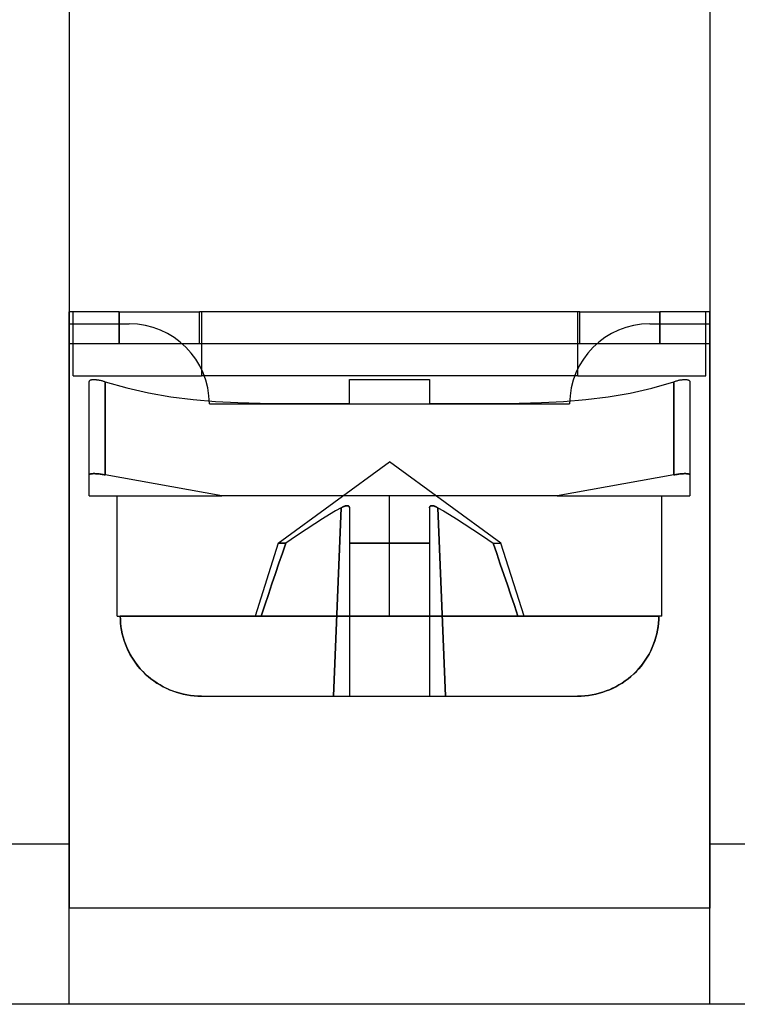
# Model space of a CAD drawing. Header units: millimetres. Extents: x 0 to 93, y -50 to 1.2.
# Tile 90 of 137: x 67.6 to 76.5, y -24.6 to -12.3. Entities that reach past the tile are written whole.
import ezdxf

# ---------------------------------------------------------------- set-up
doc = ezdxf.new("R2010")
doc.units = ezdxf.units.MM
doc.layers.add('MAIN-2', color=7, linetype='Continuous')

msp = doc.modelspace()

# ---------------------------------------------------------------- linework, layer by layer
at = {"layer": 'MAIN-2'}
for p, q in [((68.2, -9.6), (68.2, -23.4)), ((76.2, -9.6), (76.2, -23.4)), ((68.2, -15.95), (68.2, -15.95)), ((68.825, -15.95), (68.2, -15.95)), ((68.2, -16.35), (68.2, -15.95)), ((68.25, -15.95), (68.25, -15.95)), ((68.25, -16.75), (68.25, -15.95)), ((68.825, -15.95), (68.825, -16.35)), ((68.825, -15.95), (69.825, -15.95)), ((68.825, -16.35), (68.825, -15.95)), ((69.825, -16.35), (69.825, -15.95)), ((74.575, -15.95), (69.825, -15.95)), ((69.825, -15.95), (69.825, -15.95)), ((69.825, -15.95), (69.825, -15.95)), ((69.85, -15.95), (69.85, -15.95)), ((69.85, -15.95), (69.85, -15.95)), ((69.85, -15.95), (69.85, -16.75)), ((74.55, -15.95), (74.55, -15.95)), ((74.55, -15.95), (74.55, -15.95)), ((74.55, -16.75), (74.55, -15.95)), ((74.575, -16.35), (74.575, -15.95)), ((74.575, -15.95), (74.575, -15.95)), ((74.575, -15.95), (75.575, -15.95)), ((74.575, -15.95), (74.575, -15.95)), ((76.2, -15.95), (75.575, -15.95)), ((75.575, -15.95), (75.575, -16.35)), ((75.575, -16.35), (75.575, -15.95)), ((76.15, -15.95), (76.15, -15.95)), ((76.15, -16.75), (76.15, -15.95)), ((76.2, -15.95), (76.2, -15.95)), ((76.2, -16.35), (76.2, -15.95)), ((68.2, -16.1), (68.95, -16.1)), ((68.2, -16.1), (68.2, -16.1)), ((68.95, -16.1), (68.95, -16.1)), ((75.45, -16.1), (75.45, -16.1)), ((75.45, -16.1), (76.2, -16.1)), ((76.2, -16.1), (76.2, -16.1)), ((69.611, -16.35), (68.2, -16.35)), ((68.2, -16.35), (68.2, -16.35)), ((68.2, -24.6), (68.2, -16.35)), ((68.2, -16.35), (68.2, -16.35)), ((69.825, -16.35), (69.611, -16.35)), ((69.611, -16.35), (69.611, -16.35)), ((69.825, -16.35), (69.825, -16.35)), ((74.575, -16.35), (69.825, -16.35)), ((69.825, -16.35), (69.825, -16.35)), ((74.789, -16.35), (74.575, -16.35)), ((74.575, -16.35), (74.575, -16.35)), ((74.575, -16.35), (74.575, -16.35)), ((76.2, -16.35), (74.789, -16.35)), ((74.789, -16.35), (74.789, -16.35)), ((76.2, -16.35), (76.2, -16.35)), ((76.2, -24.6), (76.2, -16.35)), ((76.2, -16.35), (76.2, -16.35)), ((68.25, -16.75), (69.85, -16.75)), ((68.25, -16.75), (68.25, -16.75)), ((68.45, -16.819), (68.451, -16.816)), ((68.45, -16.822), (68.45, -16.819)), ((68.45, -17.986), (68.45, -16.822)), ((68.45, -16.822), (68.45, -16.822)), ((68.451, -16.816), (68.452, -16.814)), ((68.452, -16.814), (68.454, -16.811)), ((68.454, -16.811), (68.455, -16.809)), ((68.455, -16.809), (68.458, -16.807)), ((68.458, -16.807), (68.46, -16.805)), ((68.46, -16.805), (68.463, -16.803)), ((68.463, -16.803), (68.466, -16.801)), ((68.466, -16.801), (68.47, -16.8)), ((68.47, -16.8), (68.474, -16.799)), ((68.474, -16.799), (68.478, -16.797)), ((68.478, -16.797), (68.483, -16.796)), ((68.483, -16.796), (68.488, -16.796)), ((68.488, -16.796), (68.494, -16.795)), ((68.494, -16.795), (68.5, -16.795)), ((68.5, -16.795), (68.506, -16.794)), ((68.506, -16.794), (68.513, -16.794)), ((68.513, -16.794), (68.52, -16.795)), ((68.52, -16.795), (68.527, -16.795)), ((68.527, -16.795), (68.535, -16.796)), ((68.535, -16.796), (68.542, -16.797)), ((68.542, -16.797), (68.55, -16.798)), ((68.55, -16.798), (68.557, -16.799)), ((68.557, -16.799), (68.565, -16.8)), ((68.565, -16.8), (68.573, -16.802)), ((68.573, -16.802), (68.58, -16.803)), ((68.58, -16.803), (68.588, -16.805)), ((68.588, -16.805), (68.597, -16.807)), ((68.597, -16.807), (68.605, -16.809)), ((68.605, -16.809), (68.614, -16.811)), ((68.614, -16.811), (68.623, -16.814)), ((68.623, -16.814), (68.632, -16.816)), ((68.632, -16.816), (68.641, -16.819)), ((68.641, -16.819), (68.65, -16.822)), ((68.65, -17.986), (68.65, -16.822)), ((68.65, -16.822), (68.65, -17.986)), ((68.65, -16.822), (68.918, -16.9)), ((68.65, -16.822), (68.65, -16.822)), ((69.85, -16.75), (69.85, -16.75)), ((74.55, -16.75), (69.85, -16.75)), ((69.85, -16.75), (69.85, -16.75)), ((71.7, -16.794), (72.7, -16.794)), ((71.7, -17.092), (71.7, -16.794)), ((71.7, -16.794), (71.7, -16.794)), ((72.7, -16.794), (72.7, -17.092)), ((72.7, -16.794), (72.7, -16.794)), ((74.55, -16.75), (74.55, -16.75)), ((74.55, -16.75), (74.55, -16.75)), ((74.55, -16.75), (76.15, -16.75)), ((75.478, -16.902), (75.75, -16.822)), ((75.75, -16.822), (75.761, -16.819)), ((75.75, -16.822), (75.75, -17.986)), ((75.75, -17.986), (75.75, -16.822)), ((75.75, -16.822), (75.75, -16.822)), ((75.761, -16.819), (75.771, -16.816)), ((75.771, -16.816), (75.781, -16.813)), ((75.781, -16.813), (75.791, -16.81)), ((75.791, -16.81), (75.801, -16.807)), ((75.801, -16.807), (75.81, -16.805)), ((75.81, -16.805), (75.819, -16.803)), ((75.819, -16.803), (75.828, -16.801)), ((75.828, -16.801), (75.837, -16.8)), ((75.837, -16.8), (75.846, -16.798)), ((75.846, -16.798), (75.854, -16.797)), ((75.854, -16.797), (75.863, -16.796)), ((75.863, -16.796), (75.871, -16.795)), ((75.871, -16.795), (75.88, -16.795)), ((75.88, -16.795), (75.887, -16.794)), ((75.887, -16.794), (75.895, -16.794)), ((75.895, -16.794), (75.902, -16.795)), ((75.902, -16.795), (75.908, -16.795)), ((75.908, -16.795), (75.914, -16.796)), ((75.914, -16.796), (75.92, -16.797)), ((75.92, -16.797), (75.925, -16.798)), ((75.925, -16.798), (75.93, -16.8)), ((75.93, -16.8), (75.934, -16.802)), ((75.934, -16.802), (75.938, -16.803)), ((75.938, -16.803), (75.941, -16.806)), ((75.941, -16.806), (75.943, -16.808)), ((75.943, -16.808), (75.946, -16.81)), ((75.946, -16.81), (75.948, -16.813)), ((75.948, -16.813), (75.949, -16.816)), ((75.949, -16.816), (75.95, -16.819)), ((75.95, -16.819), (75.95, -16.822)), ((75.95, -16.822), (75.95, -17.986)), ((75.95, -16.822), (75.95, -16.822)), ((76.15, -16.75), (76.15, -16.75)), ((68.918, -16.9), (69.191, -16.962)), ((69.191, -16.962), (69.468, -17.01)), ((74.929, -17.011), (75.204, -16.964)), ((75.204, -16.964), (75.478, -16.902)), ((69.468, -17.01), (69.746, -17.045)), ((69.746, -17.045), (70.025, -17.069)), ((70.025, -17.069), (70.304, -17.084)), ((70.304, -17.084), (70.583, -17.092)), ((70.583, -17.092), (70.862, -17.095)), ((70.862, -17.095), (71.141, -17.095)), ((71.141, -17.095), (71.421, -17.093)), ((71.421, -17.093), (71.7, -17.092)), ((71.7, -17.092), (71.7, -17.092)), ((72.7, -17.092), (72.98, -17.093)), ((72.7, -17.092), (72.7, -17.092)), ((72.98, -17.093), (73.259, -17.095)), ((73.259, -17.095), (73.539, -17.095)), ((73.539, -17.095), (73.818, -17.092)), ((73.818, -17.092), (74.097, -17.084)), ((74.097, -17.084), (74.375, -17.069)), ((74.375, -17.069), (74.652, -17.045)), ((74.652, -17.045), (74.929, -17.011)), ((69.95, -17.1), (69.95, -17.1)), ((69.95, -17.1), (74.45, -17.1)), ((74.45, -17.1), (74.45, -17.1)), ((70.811, -18.84), (72.2, -17.822)), ((73.589, -18.84), (72.2, -17.822)), ((68.452, -17.982), (68.45, -17.984)), ((68.45, -17.984), (68.452, -17.982)), ((68.45, -17.984), (68.45, -17.986)), ((68.45, -17.986), (68.45, -17.984)), ((68.45, -18.25), (68.45, -17.986)), ((68.454, -17.98), (68.452, -17.982)), ((68.452, -17.982), (68.454, -17.98)), ((68.457, -17.978), (68.454, -17.98)), ((68.454, -17.98), (68.457, -17.978)), ((68.46, -17.977), (68.457, -17.978)), ((68.457, -17.978), (68.46, -17.977)), ((68.464, -17.975), (68.46, -17.977)), ((68.46, -17.977), (68.464, -17.975)), ((68.469, -17.974), (68.464, -17.975)), ((68.464, -17.975), (68.469, -17.974)), ((68.474, -17.973), (68.469, -17.974)), ((68.469, -17.974), (68.474, -17.973)), ((68.479, -17.973), (68.474, -17.973)), ((68.474, -17.973), (68.479, -17.973)), ((68.485, -17.972), (68.479, -17.973)), ((68.479, -17.973), (68.485, -17.972)), ((68.491, -17.972), (68.485, -17.972)), ((68.485, -17.972), (68.491, -17.972)), ((68.498, -17.971), (68.491, -17.972)), ((68.491, -17.972), (68.498, -17.971)), ((68.505, -17.971), (68.498, -17.971)), ((68.498, -17.971), (68.505, -17.971)), ((68.512, -17.971), (68.505, -17.971)), ((68.505, -17.971), (68.512, -17.971)), ((68.52, -17.971), (68.512, -17.971)), ((68.512, -17.971), (68.52, -17.971)), ((68.528, -17.972), (68.52, -17.971)), ((68.52, -17.971), (68.528, -17.972)), ((68.537, -17.972), (68.528, -17.972)), ((68.528, -17.972), (68.537, -17.972)), ((68.546, -17.973), (68.537, -17.972)), ((68.537, -17.972), (68.546, -17.973)), ((68.555, -17.973), (68.546, -17.973)), ((68.546, -17.973), (68.555, -17.973)), ((68.565, -17.974), (68.555, -17.973)), ((68.555, -17.973), (68.565, -17.974)), ((68.575, -17.975), (68.565, -17.974)), ((68.565, -17.974), (68.575, -17.975)), ((68.586, -17.977), (68.575, -17.975)), ((68.575, -17.975), (68.586, -17.977)), ((68.598, -17.978), (68.586, -17.977)), ((68.586, -17.977), (68.598, -17.978)), ((68.609, -17.98), (68.598, -17.978)), ((68.598, -17.978), (68.609, -17.98)), ((68.622, -17.982), (68.609, -17.98)), ((68.609, -17.98), (68.622, -17.982)), ((68.636, -17.984), (68.622, -17.982)), ((68.622, -17.982), (68.636, -17.984)), ((68.65, -17.986), (68.636, -17.984)), ((68.636, -17.984), (68.65, -17.986)), ((70.107, -18.25), (68.65, -17.986)), ((70.107, -18.25), (68.65, -17.986)), ((75.75, -17.986), (74.293, -18.25)), ((75.75, -17.986), (74.293, -18.25)), ((75.764, -17.984), (75.75, -17.986)), ((75.75, -17.986), (75.764, -17.984)), ((75.778, -17.982), (75.764, -17.984)), ((75.764, -17.984), (75.778, -17.982)), ((75.791, -17.98), (75.778, -17.982)), ((75.778, -17.982), (75.791, -17.98)), ((75.802, -17.978), (75.791, -17.98)), ((75.791, -17.98), (75.802, -17.978)), ((75.814, -17.977), (75.802, -17.978)), ((75.802, -17.978), (75.814, -17.977)), ((75.825, -17.975), (75.814, -17.977)), ((75.814, -17.977), (75.825, -17.975)), ((75.835, -17.974), (75.825, -17.975)), ((75.825, -17.975), (75.835, -17.974)), ((75.845, -17.973), (75.835, -17.974)), ((75.835, -17.974), (75.845, -17.973)), ((75.854, -17.973), (75.845, -17.973)), ((75.845, -17.973), (75.854, -17.973)), ((75.863, -17.972), (75.854, -17.973)), ((75.854, -17.973), (75.863, -17.972)), ((75.872, -17.972), (75.863, -17.972)), ((75.863, -17.972), (75.872, -17.972)), ((75.88, -17.971), (75.872, -17.972)), ((75.872, -17.972), (75.88, -17.971)), ((75.888, -17.971), (75.88, -17.971)), ((75.88, -17.971), (75.888, -17.971)), ((75.895, -17.971), (75.888, -17.971)), ((75.888, -17.971), (75.895, -17.971)), ((75.902, -17.971), (75.895, -17.971)), ((75.895, -17.971), (75.902, -17.971)), ((75.909, -17.972), (75.902, -17.971)), ((75.902, -17.971), (75.909, -17.972)), ((75.915, -17.972), (75.909, -17.972)), ((75.909, -17.972), (75.915, -17.972)), ((75.921, -17.973), (75.915, -17.972)), ((75.915, -17.972), (75.921, -17.973)), ((75.926, -17.973), (75.921, -17.973)), ((75.921, -17.973), (75.926, -17.973)), ((75.931, -17.974), (75.926, -17.973)), ((75.926, -17.973), (75.931, -17.974)), ((75.936, -17.975), (75.931, -17.974)), ((75.931, -17.974), (75.936, -17.975)), ((75.94, -17.977), (75.936, -17.975)), ((75.936, -17.975), (75.94, -17.977)), ((75.943, -17.978), (75.94, -17.977)), ((75.94, -17.977), (75.943, -17.978)), ((75.946, -17.98), (75.943, -17.978)), ((75.943, -17.978), (75.946, -17.98)), ((75.948, -17.982), (75.946, -17.98)), ((75.946, -17.98), (75.948, -17.982)), ((75.95, -17.984), (75.948, -17.982)), ((75.948, -17.982), (75.95, -17.984)), ((75.95, -17.986), (75.95, -17.984)), ((75.95, -17.984), (75.95, -17.986)), ((75.95, -17.986), (75.95, -18.25)), ((68.45, -18.25), (70.107, -18.25)), ((68.45, -18.25), (68.45, -18.25)), ((68.8, -19.75), (68.8, -18.25)), ((74.293, -18.25), (70.107, -18.25)), ((72.2, -19.75), (72.2, -18.25)), ((72.2, -19.75), (72.2, -18.25)), ((74.293, -18.25), (75.95, -18.25)), ((75.6, -19.75), (75.6, -18.25)), ((75.95, -18.25), (75.95, -18.25)), ((71.527, -18.437), (71.45, -18.483)), ((71.527, -18.437), (71.45, -18.483)), ((71.598, -18.396), (71.5, -20.75)), ((71.5, -20.75), (71.598, -18.396)), ((71.598, -18.396), (71.527, -18.437)), ((71.598, -18.396), (71.527, -18.437)), ((71.598, -18.396), (71.603, -18.393)), ((71.603, -18.393), (71.598, -18.396)), ((71.603, -18.393), (71.608, -18.391)), ((71.608, -18.391), (71.603, -18.393)), ((71.608, -18.391), (71.613, -18.388)), ((71.613, -18.388), (71.608, -18.391)), ((71.613, -18.388), (71.618, -18.386)), ((71.618, -18.386), (71.613, -18.388)), ((71.618, -18.386), (71.622, -18.384)), ((71.622, -18.384), (71.618, -18.386)), ((71.622, -18.384), (71.627, -18.382)), ((71.627, -18.382), (71.622, -18.384)), ((71.627, -18.382), (71.632, -18.38)), ((71.632, -18.38), (71.627, -18.382)), ((71.632, -18.38), (71.636, -18.378)), ((71.636, -18.378), (71.632, -18.38)), ((71.636, -18.378), (71.64, -18.377)), ((71.64, -18.377), (71.636, -18.378)), ((71.64, -18.377), (71.644, -18.376)), ((71.644, -18.376), (71.64, -18.377)), ((71.644, -18.376), (71.648, -18.375)), ((71.648, -18.375), (71.644, -18.376)), ((71.648, -18.375), (71.652, -18.374)), ((71.652, -18.374), (71.648, -18.375)), ((71.652, -18.374), (71.656, -18.373)), ((71.656, -18.373), (71.652, -18.374)), ((71.656, -18.373), (71.659, -18.372)), ((71.659, -18.372), (71.656, -18.373)), ((71.659, -18.372), (71.663, -18.372)), ((71.662, -18.372), (71.659, -18.372)), ((71.666, -18.372), (71.662, -18.372)), ((71.663, -18.372), (71.666, -18.372)), ((71.666, -18.372), (71.669, -18.371)), ((71.669, -18.371), (71.666, -18.372)), ((71.669, -18.371), (71.672, -18.371)), ((71.672, -18.371), (71.669, -18.371)), ((71.672, -18.371), (71.675, -18.372)), ((71.675, -18.372), (71.672, -18.371)), ((71.675, -18.372), (71.677, -18.372)), ((71.677, -18.372), (71.675, -18.372)), ((71.677, -18.372), (71.68, -18.372)), ((71.68, -18.372), (71.677, -18.372)), ((71.68, -18.372), (71.682, -18.373)), ((71.682, -18.373), (71.68, -18.372)), ((71.682, -18.373), (71.685, -18.374)), ((71.685, -18.374), (71.682, -18.373)), ((71.685, -18.374), (71.687, -18.375)), ((71.687, -18.375), (71.685, -18.374)), ((71.687, -18.375), (71.689, -18.376)), ((71.689, -18.376), (71.687, -18.375)), ((71.689, -18.376), (71.691, -18.377)), ((71.691, -18.377), (71.689, -18.376)), ((71.691, -18.377), (71.693, -18.378)), ((71.693, -18.378), (71.691, -18.377)), ((71.693, -18.378), (71.694, -18.38)), ((71.694, -18.38), (71.693, -18.378)), ((71.694, -18.38), (71.696, -18.382)), ((71.696, -18.382), (71.694, -18.38)), ((71.696, -18.382), (71.697, -18.384)), ((71.697, -18.384), (71.696, -18.382)), ((71.697, -18.384), (71.698, -18.386)), ((71.698, -18.386), (71.697, -18.384)), ((71.698, -18.386), (71.699, -18.388)), ((71.699, -18.388), (71.698, -18.386)), ((71.699, -18.388), (71.699, -18.391)), ((71.699, -18.391), (71.699, -18.388)), ((71.699, -18.391), (71.7, -18.393)), ((71.7, -18.393), (71.699, -18.391)), ((71.7, -18.393), (71.7, -18.396)), ((71.7, -18.396), (71.7, -18.393)), ((71.7, -18.396), (71.7, -18.437)), ((71.7, -18.437), (71.7, -18.483)), ((72.7, -18.393), (72.701, -18.391)), ((72.701, -18.391), (72.7, -18.393)), ((72.7, -18.396), (72.7, -18.393)), ((72.7, -18.393), (72.7, -18.396)), ((72.7, -18.396), (72.7, -18.437)), ((72.7, -18.437), (72.7, -18.483)), ((72.701, -18.388), (72.702, -18.386)), ((72.702, -18.386), (72.701, -18.388)), ((72.701, -18.391), (72.701, -18.388)), ((72.701, -18.388), (72.701, -18.391)), ((72.702, -18.386), (72.703, -18.384)), ((72.703, -18.384), (72.702, -18.386)), ((72.703, -18.384), (72.704, -18.382)), ((72.704, -18.382), (72.703, -18.384)), ((72.704, -18.382), (72.706, -18.38)), ((72.706, -18.38), (72.704, -18.382)), ((72.706, -18.38), (72.707, -18.378)), ((72.707, -18.378), (72.706, -18.38)), ((72.707, -18.378), (72.709, -18.377)), ((72.709, -18.377), (72.707, -18.378)), ((72.709, -18.377), (72.711, -18.376)), ((72.711, -18.376), (72.709, -18.377)), ((72.711, -18.376), (72.713, -18.375)), ((72.713, -18.375), (72.711, -18.376)), ((72.713, -18.375), (72.715, -18.374)), ((72.715, -18.374), (72.713, -18.375)), ((72.715, -18.374), (72.718, -18.373)), ((72.718, -18.373), (72.715, -18.374)), ((72.718, -18.373), (72.72, -18.372)), ((72.72, -18.372), (72.718, -18.373)), ((72.72, -18.372), (72.723, -18.372)), ((72.723, -18.372), (72.72, -18.372)), ((72.723, -18.372), (72.725, -18.372)), ((72.725, -18.372), (72.723, -18.372)), ((72.725, -18.372), (72.728, -18.371)), ((72.728, -18.371), (72.725, -18.372)), ((72.728, -18.371), (72.731, -18.371)), ((72.731, -18.371), (72.728, -18.371)), ((72.731, -18.371), (72.734, -18.372)), ((72.734, -18.372), (72.731, -18.371)), ((72.734, -18.372), (72.738, -18.372)), ((72.737, -18.372), (72.734, -18.372)), ((72.741, -18.372), (72.737, -18.372)), ((72.738, -18.372), (72.741, -18.372)), ((72.741, -18.372), (72.744, -18.373)), ((72.744, -18.373), (72.741, -18.372)), ((72.744, -18.373), (72.748, -18.374)), ((72.748, -18.374), (72.744, -18.373)), ((72.748, -18.374), (72.752, -18.375)), ((72.752, -18.375), (72.748, -18.374)), ((72.752, -18.375), (72.756, -18.376)), ((72.756, -18.376), (72.752, -18.375)), ((72.756, -18.376), (72.76, -18.377)), ((72.76, -18.377), (72.756, -18.376)), ((72.76, -18.377), (72.764, -18.378)), ((72.764, -18.378), (72.76, -18.377)), ((72.764, -18.378), (72.768, -18.38)), ((72.768, -18.38), (72.764, -18.378)), ((72.768, -18.38), (72.773, -18.382)), ((72.773, -18.382), (72.768, -18.38)), ((72.773, -18.382), (72.778, -18.384)), ((72.778, -18.384), (72.773, -18.382)), ((72.778, -18.384), (72.782, -18.386)), ((72.782, -18.386), (72.778, -18.384)), ((72.782, -18.386), (72.787, -18.388)), ((72.787, -18.388), (72.782, -18.386)), ((72.787, -18.388), (72.792, -18.391)), ((72.792, -18.391), (72.787, -18.388)), ((72.792, -18.391), (72.797, -18.393)), ((72.797, -18.393), (72.792, -18.391)), ((72.797, -18.393), (72.802, -18.396)), ((72.802, -18.396), (72.797, -18.393)), ((72.802, -18.396), (72.873, -18.437)), ((72.9, -20.75), (72.802, -18.396)), ((72.802, -18.396), (72.873, -18.437)), ((72.802, -18.396), (72.9, -20.75)), ((72.873, -18.437), (72.95, -18.483)), ((72.873, -18.437), (72.95, -18.483)), ((71.365, -18.536), (71.268, -18.597)), ((71.365, -18.536), (71.268, -18.597)), ((71.45, -18.483), (71.365, -18.536)), ((71.45, -18.483), (71.365, -18.536)), ((71.7, -18.483), (71.7, -18.536)), ((71.7, -18.536), (71.7, -18.597)), ((72.7, -18.483), (72.7, -18.536)), ((72.7, -18.536), (72.7, -18.597)), ((72.95, -18.483), (73.035, -18.536)), ((72.95, -18.483), (73.035, -18.536)), ((73.035, -18.536), (73.132, -18.597)), ((73.035, -18.536), (73.132, -18.597)), ((71.16, -18.668), (71.039, -18.749)), ((71.16, -18.668), (71.039, -18.749)), ((71.268, -18.597), (71.16, -18.668)), ((71.268, -18.597), (71.16, -18.668)), ((71.7, -18.597), (71.7, -18.668)), ((71.7, -18.668), (71.7, -18.749)), ((72.7, -18.597), (72.7, -18.668)), ((72.7, -18.668), (72.7, -18.749)), ((73.132, -18.597), (73.24, -18.668)), ((73.132, -18.597), (73.24, -18.668)), ((73.24, -18.668), (73.361, -18.749)), ((73.24, -18.668), (73.361, -18.749)), ((71.039, -18.749), (70.904, -18.84)), ((71.039, -18.749), (70.904, -18.84)), ((71.7, -18.749), (71.7, -18.84)), ((72.7, -18.749), (72.7, -18.84)), ((73.361, -18.749), (73.496, -18.84)), ((73.361, -18.749), (73.496, -18.84)), ((70.811, -18.84), (70.52, -19.75)), ((70.811, -18.84), (70.904, -18.84)), ((70.904, -18.84), (70.811, -18.84)), ((70.904, -18.84), (70.862, -18.965)), ((70.862, -18.965), (70.904, -18.84)), ((71.7, -18.84), (72.7, -18.84)), ((72.7, -18.84), (71.7, -18.84)), ((71.7, -18.84), (71.7, -19.091)), ((72.7, -18.84), (72.7, -19.113)), ((73.496, -18.84), (73.54, -18.97)), ((73.496, -18.84), (73.589, -18.84)), ((73.496, -18.84), (73.589, -18.84)), ((73.54, -18.97), (73.496, -18.84)), ((73.88, -19.75), (73.589, -18.84)), ((70.862, -18.965), (70.819, -19.091)), ((70.819, -19.091), (70.862, -18.965)), ((73.54, -18.97), (73.584, -19.1)), ((73.584, -19.1), (73.54, -18.97)), ((70.819, -19.091), (70.775, -19.219)), ((70.775, -19.219), (70.819, -19.091)), ((71.7, -19.091), (71.7, -19.35)), ((72.7, -19.113), (72.7, -19.385)), ((73.584, -19.1), (73.628, -19.23)), ((73.628, -19.23), (73.584, -19.1)), ((70.775, -19.219), (70.731, -19.349)), ((70.731, -19.349), (70.775, -19.219)), ((73.628, -19.23), (73.672, -19.36)), ((73.672, -19.36), (73.628, -19.23)), ((70.731, -19.349), (70.687, -19.481)), ((70.687, -19.481), (70.731, -19.349)), ((71.7, -19.35), (71.7, -19.615)), ((72.7, -19.385), (72.7, -19.658)), ((73.672, -19.36), (73.716, -19.49)), ((73.716, -19.49), (73.672, -19.36)), ((70.687, -19.481), (70.642, -19.614)), ((70.642, -19.614), (70.687, -19.481)), ((73.716, -19.49), (73.76, -19.62)), ((73.76, -19.62), (73.716, -19.49)), ((70.642, -19.614), (70.596, -19.75)), ((70.596, -19.75), (70.642, -19.614)), ((71.7, -19.615), (71.7, -19.888)), ((72.7, -19.658), (72.7, -19.931)), ((73.76, -19.62), (73.804, -19.75)), ((73.804, -19.75), (73.76, -19.62)), ((68.8, -19.75), (68.837, -19.75)), ((72.2, -19.75), (68.837, -19.75)), ((68.837, -19.75), (68.838, -19.795)), ((68.837, -19.75), (72.2, -19.75)), ((68.838, -19.794), (68.837, -19.75)), ((70.596, -19.75), (68.837, -19.75)), ((68.841, -19.838), (68.838, -19.794)), ((68.838, -19.795), (68.841, -19.839)), ((72.2, -19.75), (75.563, -19.75)), ((75.563, -19.75), (72.2, -19.75)), ((75.563, -19.75), (73.804, -19.75)), ((75.559, -19.838), (75.562, -19.794)), ((75.562, -19.795), (75.559, -19.839)), ((75.562, -19.794), (75.563, -19.75)), ((75.563, -19.75), (75.562, -19.795)), ((75.6, -19.75), (75.563, -19.75)), ((68.846, -19.882), (68.841, -19.838)), ((68.841, -19.839), (68.846, -19.883)), ((68.853, -19.926), (68.846, -19.882)), ((68.846, -19.883), (68.853, -19.927)), ((68.862, -19.97), (68.853, -19.926)), ((71.7, -19.888), (71.7, -20.168)), ((75.538, -19.97), (75.547, -19.926)), ((75.547, -19.926), (75.554, -19.882)), ((75.554, -19.883), (75.547, -19.927)), ((75.554, -19.882), (75.559, -19.838)), ((75.559, -19.839), (75.554, -19.883)), ((68.853, -19.927), (68.862, -19.971)), ((68.873, -20.013), (68.862, -19.97)), ((68.862, -19.971), (68.873, -20.015)), ((68.886, -20.056), (68.873, -20.013)), ((68.873, -20.015), (68.886, -20.058)), ((72.7, -19.931), (72.7, -20.204)), ((75.514, -20.056), (75.527, -20.013)), ((75.527, -20.015), (75.514, -20.058)), ((75.527, -20.013), (75.538, -19.97)), ((75.538, -19.971), (75.527, -20.015)), ((75.547, -19.927), (75.538, -19.971)), ((68.901, -20.099), (68.886, -20.056)), ((68.886, -20.058), (68.901, -20.101)), ((68.918, -20.142), (68.901, -20.099)), ((68.901, -20.101), (68.919, -20.143)), ((68.937, -20.184), (68.918, -20.142)), ((68.919, -20.143), (68.938, -20.185)), ((71.7, -20.168), (71.7, -20.455)), ((75.481, -20.144), (75.462, -20.186)), ((75.463, -20.184), (75.482, -20.142)), ((75.499, -20.101), (75.481, -20.144)), ((75.482, -20.142), (75.499, -20.099)), ((75.499, -20.099), (75.514, -20.056)), ((75.514, -20.058), (75.499, -20.101)), ((68.958, -20.225), (68.937, -20.184)), ((68.938, -20.185), (68.959, -20.226)), ((68.981, -20.264), (68.958, -20.225)), ((68.959, -20.226), (68.981, -20.265)), ((69.005, -20.302), (68.981, -20.264)), ((68.981, -20.265), (69.006, -20.303)), ((72.7, -20.204), (72.7, -20.477)), ((75.418, -20.265), (75.394, -20.303)), ((75.395, -20.302), (75.419, -20.264)), ((75.441, -20.226), (75.418, -20.265)), ((75.419, -20.264), (75.442, -20.225)), ((75.462, -20.186), (75.441, -20.226)), ((75.442, -20.225), (75.463, -20.184)), ((69.031, -20.338), (69.005, -20.302)), ((69.006, -20.303), (69.031, -20.339)), ((69.058, -20.374), (69.031, -20.338)), ((69.031, -20.339), (69.059, -20.375)), ((69.087, -20.408), (69.058, -20.374)), ((69.059, -20.375), (69.087, -20.409)), ((69.117, -20.441), (69.087, -20.408)), ((69.087, -20.409), (69.118, -20.442)), ((75.313, -20.409), (75.282, -20.442)), ((75.283, -20.441), (75.314, -20.407)), ((75.342, -20.374), (75.313, -20.409)), ((75.314, -20.407), (75.342, -20.373)), ((75.342, -20.373), (75.37, -20.338)), ((75.369, -20.339), (75.342, -20.374)), ((75.394, -20.303), (75.369, -20.339)), ((75.37, -20.338), (75.395, -20.302)), ((69.15, -20.473), (69.117, -20.441)), ((69.118, -20.442), (69.15, -20.474)), ((69.184, -20.504), (69.15, -20.473)), ((69.15, -20.474), (69.184, -20.504)), ((69.184, -20.504), (69.22, -20.533)), ((69.22, -20.533), (69.184, -20.504)), ((69.22, -20.533), (69.257, -20.561)), ((69.257, -20.561), (69.22, -20.533)), ((71.7, -20.455), (71.7, -20.75)), ((72.7, -20.477), (72.7, -20.75)), ((75.143, -20.561), (75.181, -20.533)), ((75.18, -20.533), (75.143, -20.561)), ((75.216, -20.504), (75.18, -20.533)), ((75.181, -20.533), (75.216, -20.503)), ((75.216, -20.503), (75.251, -20.473)), ((75.25, -20.473), (75.216, -20.504)), ((75.282, -20.442), (75.25, -20.473)), ((75.251, -20.473), (75.283, -20.441)), ((69.257, -20.561), (69.295, -20.587)), ((69.296, -20.587), (69.257, -20.561)), ((69.295, -20.587), (69.334, -20.611)), ((69.335, -20.611), (69.296, -20.587)), ((69.334, -20.611), (69.373, -20.632)), ((69.374, -20.633), (69.335, -20.611)), ((69.373, -20.632), (69.413, -20.652)), ((69.414, -20.653), (69.374, -20.633)), ((69.413, -20.652), (69.453, -20.67)), ((69.454, -20.671), (69.414, -20.653)), ((74.946, -20.67), (74.986, -20.653)), ((74.987, -20.652), (74.947, -20.67)), ((74.986, -20.653), (75.026, -20.633)), ((75.027, -20.633), (74.987, -20.652)), ((75.026, -20.633), (75.066, -20.611)), ((75.066, -20.611), (75.027, -20.633)), ((75.066, -20.611), (75.105, -20.587)), ((75.105, -20.587), (75.066, -20.611)), ((75.105, -20.587), (75.143, -20.561)), ((75.143, -20.561), (75.105, -20.587)), ((69.453, -20.67), (69.494, -20.686)), ((69.495, -20.687), (69.454, -20.671)), ((69.494, -20.686), (69.536, -20.701)), ((69.537, -20.701), (69.495, -20.687)), ((69.536, -20.701), (69.58, -20.713)), ((69.581, -20.714), (69.537, -20.701)), ((69.58, -20.713), (69.624, -20.724)), ((69.625, -20.725), (69.581, -20.714)), ((69.624, -20.724), (69.668, -20.734)), ((69.669, -20.734), (69.625, -20.725)), ((69.668, -20.734), (69.714, -20.741)), ((69.714, -20.741), (69.669, -20.734)), ((69.714, -20.741), (69.759, -20.746)), ((69.76, -20.746), (69.714, -20.741)), ((69.759, -20.746), (69.806, -20.749)), ((69.806, -20.749), (69.76, -20.746)), ((69.806, -20.749), (69.853, -20.75)), ((69.853, -20.75), (69.806, -20.749)), ((69.853, -20.75), (72.2, -20.75)), ((71.7, -20.75), (71.7, -20.75)), ((71.7, -20.75), (71.7, -20.75)), ((72.2, -20.75), (74.547, -20.75)), ((72.7, -20.75), (72.7, -20.75)), ((72.7, -20.75), (72.7, -20.75)), ((74.547, -20.75), (74.594, -20.749)), ((74.594, -20.749), (74.547, -20.75)), ((74.594, -20.749), (74.64, -20.746)), ((74.64, -20.746), (74.594, -20.749)), ((74.64, -20.746), (74.686, -20.741)), ((74.686, -20.741), (74.64, -20.746)), ((74.686, -20.741), (74.731, -20.734)), ((74.731, -20.734), (74.686, -20.741)), ((74.731, -20.734), (74.775, -20.725)), ((74.776, -20.725), (74.731, -20.734)), ((74.775, -20.725), (74.819, -20.714)), ((74.82, -20.714), (74.776, -20.725)), ((74.819, -20.714), (74.863, -20.701)), ((74.863, -20.701), (74.82, -20.714)), ((74.863, -20.701), (74.905, -20.686)), ((74.906, -20.686), (74.863, -20.701)), ((74.905, -20.686), (74.946, -20.67)), ((74.947, -20.67), (74.906, -20.686)), ((68.2, -22.6), (66.7, -22.6)), ((77.7, -22.6), (76.2, -22.6)), ((76.2, -23.4), (68.2, -23.4)), ((68.2, -23.4), (68.2, -23.4)), ((76.2, -23.4), (76.2, -23.4)), ((87.1, -24.6), (19.3, -24.6)), ((68.2, -24.6), (68.2, -24.6)), ((76.2, -24.6), (76.2, -24.6))]:
    msp.add_line(p, q, dxfattribs=at)
for centre, start, end in [((68.95, -17.1), 0, 90), ((75.45, -17.1), 90, 180)]:
    msp.add_arc(centre, 1, start, end, dxfattribs=at)

doc.saveas('drawing.dxf')
